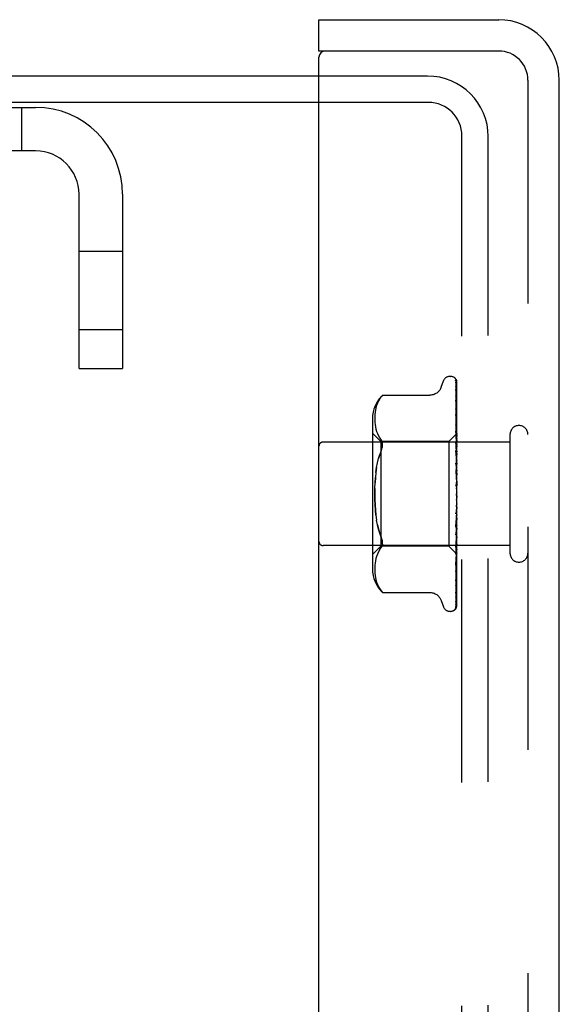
# Model space of a CAD drawing. Header units: inches. Extents: x 0 to 97.1, y 0 to 62.9.
# Tile 11 of 60: x 10.1 to 11.4, y 38.7 to 41.1. Entities that reach past the tile are written whole.
import ezdxf

# ---------------------------------------------------------------- set-up
doc = ezdxf.new("R2010")
doc.units = ezdxf.units.IN
doc.header["$LTSCALE"] = 5.342857
doc.header["$MEASUREMENT"] = 0
doc.linetypes.add('HIDDEN', pattern=[0.2, 0.1, -0.1])
doc.layers.get('0').update_dxf_attribs({"linetype": 'CONTINUOUS'})
doc.layers.add('DEFAULT_2', color=8, linetype='HIDDEN')
doc.layers.add('FRONT_COVER', color=7, linetype='CONTINUOUS')

msp = doc.modelspace()

# ---------------------------------------------------------------- linework, layer by layer
at = {"color": 3, "linetype": 'Continuous'}
for p, q in [((10.794201, 40.943072), (5.344201, 40.943072)), ((10.794201, 40.880072), (5.342201, 40.880072))]:
    msp.add_line(p, q, dxfattribs=at)
at = {"layer": 'DEFAULT_2', "color": 8, "linetype": 'HIDDEN'}
for p, q in [((11.054201, 40.943072), (10.794201, 40.943072)), ((11.056201, 40.880072), (10.794201, 40.880072)), ((5.782201, 40.868072), (10.116201, 40.868072)), ((10.082201, 40.868072), (10.082201, 40.764072)), ((11.136201, 21.086072), (11.136201, 40.800072)), ((11.199201, 21.088072), (11.199201, 40.798072)), ((10.116201, 40.764072), (5.782201, 40.764072)), ((10.220201, 40.243072), (10.220201, 40.660072)), ((10.324201, 40.660072), (10.324201, 40.243072)), ((10.220201, 40.524322), (10.324201, 40.524322)), ((10.220201, 40.336822), (10.324201, 40.336822)), ((10.220201, 40.243072), (10.324201, 40.243072))]:
    msp.add_line(p, q, dxfattribs=at)
for centre, radius in [((11.054201, 40.798072), 0.145), ((11.056201, 40.800072), 0.08), ((10.116201, 40.660072), 0.208), ((10.116201, 40.660072), 0.104)]:
    msp.add_arc(centre, radius, 0, 90, dxfattribs=at)
at = {"layer": 'FRONT_COVER', "color": 7, "linetype": 'Continuous'}
for p, q in [((10.794201, 41.003072), (10.794201, 41.078072)), ((10.809201, 41.003072), (10.794201, 41.003072))]:
    msp.add_line(p, q, dxfattribs=at)
at = {"layer": 'FRONT_COVER', "color": 3, "linetype": 'Continuous'}
for p, q in [((10.794201, 41.078072), (11.224201, 41.078072)), ((10.794201, 20.898072), (10.794201, 40.988072)), ((11.224201, 41.003072), (10.809201, 41.003072)), ((11.369201, 20.953072), (11.369201, 40.933072))]:
    msp.add_line(p, q, dxfattribs=at)
at = {"layer": 'FRONT_COVER', "color": 8, "linetype": 'HIDDEN'}
for p, q in [((11.294201, 40.933072), (11.294201, 20.953072)), ((11.086568, 40.198313), (11.092043, 40.213355)), ((11.107705, 40.224322), (11.108534, 40.224322)), ((11.119373, 40.220127), (11.119449, 40.220029)), ((11.121558, 40.215479), (11.122558, 40.146644)), ((11.121558, 40.212414), (11.122867, 40.123228)), ((11.124201, 39.938497), (11.124201, 40.213336)), ((11.121558, 40.208693), (11.122558, 40.141409)), ((11.121558, 40.199606), (11.122559, 40.135098)), ((11.121558, 40.192298), (11.123415, 40.073668)), ((10.936402, 40.16514), (10.933907, 40.159766)), ((10.939473, 40.170261), (10.936388, 40.165112)), ((10.939465, 40.170248), (10.943112, 40.175215)), ((10.945608, 40.178094), (10.946215, 40.178762)), ((10.94655, 40.179122), (10.946017, 40.178547)), ((10.94655, 40.179122), (11.059069, 40.179122)), ((11.121547, 40.167053), (11.121559, 40.166883)), ((11.121558, 40.177519), (11.122868, 40.100283)), ((11.121558, 40.166888), (11.123415, 40.060056)), ((10.928569, 40.138347), (10.928057, 40.133102)), ((10.929353, 40.1436), (10.928555, 40.138235)), ((10.930461, 40.148977), (10.929335, 40.143496)), ((10.931963, 40.154399), (10.93044, 40.148888)), ((10.933926, 40.159815), (10.931941, 40.154329)), ((11.12164, 40.146572), (11.121559, 40.146957)), ((11.121559, 40.146947), (11.122559, 40.096008)), ((11.122558, 40.146644), (11.123415, 40.086386)), ((11.122558, 40.141409), (11.123415, 40.082551)), ((11.124201, 40.145656), (11.123578, 40.151133)), ((10.922177, 40.122664), (10.922177, 39.763479)), ((10.927778, 40.128259), (10.927698, 40.123296)), ((10.927698, 40.123394), (10.927784, 40.118512)), ((10.928066, 40.133217), (10.927774, 40.12815)), ((10.927781, 40.118596), (10.928072, 40.11369)), ((11.121559, 40.133375), (11.123415, 40.042205)), ((11.121566, 40.133286), (11.121559, 40.133371)), ((11.123588, 40.114537), (11.122767, 40.122385)), ((11.122867, 40.123228), (11.123415, 40.085036)), ((10.928067, 40.113757), (10.928556, 40.108715)), ((10.92855, 40.108762), (10.92932, 40.103576)), ((10.929315, 40.103608), (10.930426, 40.09817)), ((10.930418, 40.098199), (10.931939, 40.092664)), ((10.93193, 40.092693), (10.933945, 40.087146)), ((11.121559, 40.108989), (11.12256, 40.06774)), ((11.12156, 40.092966), (11.123416, 40.020752)), ((11.121575, 40.092731), (11.12156, 40.092963)), ((11.122343, 40.084927), (11.121575, 40.092725)), ((11.122559, 40.096008), (11.123415, 40.051267)), ((11.122868, 40.100283), (11.123415, 40.067155)), ((11.124201, 40.108385), (11.123588, 40.114537)), ((10.942177, 40.068322), (10.922177, 40.088322)), ((10.933932, 40.087176), (10.936456, 40.081746)), ((10.936441, 40.081774), (10.939516, 40.076641)), ((10.939507, 40.076658), (10.943112, 40.071773)), ((10.942177, 40.068322), (10.942177, 39.817822)), ((11.1052, 40.068322), (10.942177, 40.068322)), ((11.124201, 40.087323), (11.1052, 40.068322)), ((11.1052, 40.068322), (11.1052, 39.817822)), ((11.12319, 40.076096), (11.122343, 40.084927)), ((11.12256, 40.06774), (11.123416, 40.031454)), ((11.124201, 40.065167), (11.12319, 40.076096)), ((11.123414, 40.086386), (11.123438, 40.086384)), ((11.123414, 40.085035), (11.123438, 40.085137)), ((11.123414, 40.082551), (11.123438, 40.082451)), ((11.123414, 40.078547), (11.123438, 40.078756)), ((11.123414, 40.073668), (11.123438, 40.073481)), ((11.123818, 40.069949), (11.123438, 40.06747)), ((11.124201, 40.072321), (11.123818, 40.069949)), ((11.251201, 40.085072), (11.251201, 39.801072)), ((11.251201, 40.067072), (10.804201, 40.067072)), ((11.121561, 40.065), (11.122561, 40.034934)), ((11.121579, 40.046826), (11.121562, 40.047113)), ((11.121562, 40.047097), (11.123418, 39.996452)), ((11.123193, 40.028997), (11.12158, 40.046821)), ((11.123414, 40.067154), (11.123438, 40.06747)), ((11.123415, 40.060056), (11.123438, 40.059797)), ((11.123416, 40.051268), (11.123438, 40.051688)), ((11.124201, 40.055031), (11.123438, 40.059797)), ((11.124201, 40.057862), (11.123438, 40.051688)), ((11.122561, 40.034934), (11.123417, 40.008415)), ((11.124201, 40.017559), (11.123193, 40.028997)), ((11.123415, 40.042205), (11.123438, 40.041895)), ((11.123415, 40.031453), (11.123438, 40.031981)), ((11.123416, 40.020752), (11.123438, 40.020421)), ((11.124201, 40.035793), (11.123438, 40.041895)), ((11.124201, 40.039255), (11.123438, 40.031981)), ((11.124201, 40.013205), (11.123438, 40.020421)), ((10.930491, 39.994248), (10.932154, 40.006068)), ((10.932152, 40.006056), (10.934268, 40.017317)), ((11.121568, 40.016507), (11.122242, 40.004579)), ((11.121572, 39.997331), (11.121582, 39.997206)), ((11.121572, 39.997331), (11.123428, 39.970086)), ((11.121582, 39.99721), (11.124201, 39.967277)), ((11.122242, 40.004579), (11.122876, 39.993087)), ((11.123417, 40.008415), (11.123438, 40.00906)), ((11.124201, 40.017172), (11.123438, 40.00906)), ((11.122876, 39.993087), (11.123423, 39.982928)), ((11.123418, 39.996452), (11.123438, 39.996151)), ((11.124201, 39.988081), (11.123438, 39.996151)), ((11.124201, 39.99241), (11.123438, 39.983755)), ((11.123428, 39.970086), (11.123438, 39.969963)), ((11.124201, 39.961331), (11.123438, 39.969963)), ((11.124201, 39.965865), (11.123438, 39.956979)), ((11.124201, 39.933921), (11.123438, 39.942803)), ((11.124201, 39.938497), (11.123438, 39.9297)), ((11.124201, 39.673407), (11.124201, 39.933921)), ((11.123421, 39.902659), (11.121565, 39.863537)), ((11.122256, 39.90274), (11.121583, 39.895127)), ((11.122889, 39.910119), (11.122256, 39.90274)), ((11.123434, 39.916673), (11.122889, 39.910119)), ((11.123421, 39.90266), (11.123438, 39.902904)), ((11.124201, 39.906842), (11.123438, 39.915653)), ((11.124201, 39.911293), (11.123438, 39.902905)), ((10.934268, 39.868826), (10.932152, 39.880088)), ((11.123419, 39.890214), (11.122872, 39.876548)), ((11.123418, 39.890214), (11.123438, 39.889493)), ((11.124201, 39.881072), (11.123438, 39.889493)), ((11.124201, 39.885239), (11.123438, 39.877561)), ((11.123417, 39.877236), (11.12156, 39.815527)), ((11.122237, 39.861053), (11.121563, 39.844924)), ((11.121565, 39.863528), (11.121581, 39.863772)), ((11.122872, 39.876548), (11.122237, 39.861053)), ((11.123416, 39.865854), (11.12256, 39.834308)), ((11.123416, 39.877236), (11.123438, 39.877561)), ((11.123416, 39.865854), (11.123438, 39.86527)), ((11.124201, 39.857543), (11.123438, 39.86527)), ((11.124201, 39.861274), (11.123438, 39.854585)), ((11.123416, 39.854259), (11.121559, 39.772196)), ((11.123415, 39.834519), (11.121559, 39.735068)), ((11.12256, 39.834308), (11.12156, 39.798488)), ((11.122345, 39.823942), (11.123594, 39.83753)), ((11.123415, 39.844333), (11.122559, 39.803635)), ((11.123415, 39.85426), (11.123438, 39.854585)), ((11.123415, 39.844334), (11.123438, 39.843859)), ((11.123415, 39.83452), (11.123438, 39.834807)), ((11.124201, 39.837105), (11.123438, 39.843859)), ((11.124201, 39.840266), (11.123438, 39.834807)), ((11.123594, 39.83753), (11.124201, 39.844336)), ((11.251201, 39.819072), (10.804201, 39.819072)), ((10.942177, 39.817822), (10.922177, 39.797822)), ((10.939516, 39.809502), (10.936441, 39.80437)), ((10.939507, 39.809485), (10.943112, 39.814371)), ((11.1052, 39.817822), (10.942177, 39.817822)), ((10.946419, 39.822637), (10.946023, 39.820351)), ((11.124004, 39.799018), (11.1052, 39.817822)), ((11.123415, 39.818717), (11.121558, 39.705473)), ((11.121561, 39.815524), (11.121577, 39.815795)), ((11.121578, 39.815801), (11.122345, 39.823942)), ((11.123415, 39.826403), (11.122559, 39.778024)), ((11.123414, 39.826403), (11.123438, 39.826034)), ((11.123414, 39.812702), (11.123438, 39.812439)), ((11.123415, 39.818717), (11.12342, 39.818823)), ((11.12342, 39.818823), (11.123438, 39.818942)), ((11.124201, 39.820497), (11.123438, 39.826034)), ((11.123691, 39.820232), (11.123438, 39.818942)), ((11.123946, 39.821576), (11.123691, 39.820232)), ((11.124201, 39.822974), (11.123946, 39.821576)), ((10.930426, 39.787973), (10.929315, 39.782535)), ((10.931939, 39.79348), (10.930418, 39.787945)), ((10.933945, 39.798997), (10.93193, 39.79345)), ((10.936456, 39.804398), (10.933932, 39.798967)), ((11.122559, 39.803635), (11.121559, 39.757332)), ((11.123415, 39.80372), (11.122558, 39.745442)), ((11.123415, 39.801031), (11.122558, 39.741202)), ((11.122771, 39.784003), (11.123591, 39.792295)), ((11.123414, 39.807419), (11.123438, 39.807564)), ((11.123414, 39.803721), (11.123438, 39.803565)), ((11.123414, 39.801031), (11.123438, 39.801083)), ((11.123414, 39.799783), (11.123438, 39.799734)), ((11.123591, 39.792295), (11.124201, 39.798716)), ((11.124201, 39.798839), (11.124003, 39.799019)), ((10.927784, 39.767631), (10.927698, 39.762749)), ((10.927698, 39.762848), (10.927778, 39.757885)), ((10.928072, 39.772453), (10.927781, 39.767548)), ((10.928556, 39.777429), (10.928067, 39.772387)), ((10.92932, 39.782567), (10.92855, 39.777381)), ((11.122559, 39.778024), (11.121558, 39.722912)), ((11.12156, 39.772201), (11.121571, 39.77237)), ((10.927774, 39.757994), (10.928066, 39.752927)), ((10.928057, 39.753041), (10.928569, 39.747796)), ((10.928555, 39.747909), (10.929353, 39.742544)), ((10.929335, 39.742648), (10.930461, 39.737167)), ((11.122558, 39.745442), (11.121558, 39.678936)), ((11.122558, 39.741202), (11.121558, 39.672833)), ((11.121559, 39.735055), (11.12233, 39.741417)), ((10.93044, 39.737255), (10.931963, 39.731745)), ((10.931941, 39.731814), (10.933926, 39.726329)), ((10.933907, 39.726377), (10.936402, 39.721004)), ((10.936388, 39.721031), (10.939473, 39.715883)), ((10.939465, 39.715895), (10.943112, 39.710929)), ((10.943112, 39.710929), (10.939473, 39.715883)), ((11.121559, 39.722911), (11.121556, 39.722838)), ((11.121559, 39.735068), (11.121558, 39.735046)), ((10.944158, 39.7097), (10.943112, 39.710929)), ((10.945694, 39.70795), (10.945018, 39.708709)), ((10.94655, 39.707021), (10.946463, 39.707119)), ((10.94655, 39.707021), (11.059074, 39.707021)), ((11.121559, 39.705479), (11.121531, 39.705125)), ((11.086568, 39.68783), (11.092043, 39.672788)), ((11.121125, 39.670699), (11.12108, 39.670594)), ((11.107705, 39.661822), (11.108534, 39.661822))]:
    msp.add_line(p, q, dxfattribs=at)
for points in [[(11.124201, 40.213336), (11.12367, 40.214626), (11.12308, 40.215779), (11.122454, 40.216803), (11.121822, 40.217688), (11.121212, 40.218435), (11.120654, 40.219041), (11.120177, 40.219505), (11.1198, 40.219839), (11.119546, 40.220039), (11.119407, 40.22013), (11.119373, 40.220127)], [(11.120341, 40.21908), (11.120416, 40.218978), (11.120618, 40.218677), (11.120831, 40.218311), (11.121039, 40.217882), (11.121226, 40.2174), (11.12138, 40.216873), (11.121491, 40.216311), (11.12155, 40.215725), (11.121559, 40.215476)], [(11.124201, 40.209911), (11.123764, 40.211563), (11.123302, 40.213053), (11.1228, 40.214451), (11.122251, 40.215773), (11.121634, 40.217035), (11.120921, 40.218248), (11.120344, 40.219073)], [(11.121231, 40.214458), (11.121066, 40.214704), (11.120967, 40.214856), (11.120945, 40.21489), (11.120989, 40.21481), (11.121085, 40.214616), (11.121213, 40.214306), (11.121351, 40.213879), (11.121468, 40.213367), (11.121541, 40.2128), (11.121559, 40.212412)], [(11.124201, 40.208807), (11.124061, 40.209196), (11.123787, 40.209887), (11.123496, 40.210548), (11.123194, 40.211175), (11.122885, 40.211769), (11.122576, 40.212326), (11.122271, 40.212845), (11.121975, 40.213324), (11.121698, 40.213755), (11.121445, 40.214139), (11.121231, 40.214458)], [(11.124201, 40.197299), (11.123906, 40.198982), (11.123502, 40.201101), (11.12308, 40.203146), (11.12264, 40.205116), (11.122182, 40.207012), (11.121705, 40.20883), (11.121356, 40.210072)], [(11.121358, 40.210069), (11.121421, 40.209832), (11.121518, 40.209288), (11.121559, 40.208688)], [(11.086568, 40.198314), (11.085847, 40.196522), (11.085054, 40.194867), (11.084132, 40.193221), (11.083082, 40.191603), (11.081901, 40.190026), (11.080591, 40.188508), (11.07915, 40.187053), (11.077576, 40.185673), (11.075867, 40.184381), (11.074022, 40.183194), (11.072043, 40.182124), (11.069937, 40.181188), (11.067708, 40.180403), (11.065365, 40.17979), (11.062913, 40.179366), (11.060357, 40.179147), (11.059159, 40.179122)], [(11.1214, 40.20071), (11.121384, 40.200746), (11.121386, 40.200741), (11.121429, 40.2006), (11.121492, 40.200319), (11.121545, 40.199905), (11.121559, 40.199607)], [(11.122208, 40.199158), (11.121725, 40.200063), (11.121553, 40.200395), (11.121438, 40.200629), (11.1214, 40.20071)], [(11.124201, 40.175646), (11.123949, 40.177531), (11.123557, 40.18031), (11.123148, 40.183055), (11.122724, 40.185761), (11.122286, 40.188428), (11.121833, 40.191048), (11.121503, 40.192877)], [(11.121504, 40.192882), (11.121538, 40.192642), (11.121559, 40.192293)], [(11.124201, 40.194751), (11.123981, 40.195364), (11.123697, 40.19608), (11.123399, 40.196767), (11.123094, 40.197421), (11.122789, 40.19804), (11.122491, 40.198622), (11.122208, 40.199158)], [(10.945612, 40.1781), (10.945093, 40.177521), (10.944495, 40.176839), (10.943112, 40.175215)], [(10.944234, 40.176538), (10.944745, 40.177126), (10.945209, 40.177649)], [(10.946405, 40.178966), (10.946516, 40.179084), (10.94655, 40.179122)], [(11.121625, 40.177579), (11.121583, 40.177695), (11.121534, 40.177848), (11.121529, 40.177863), (11.121548, 40.177728), (11.121559, 40.17752)], [(11.123578, 40.151133), (11.123173, 40.154512), (11.122754, 40.157894), (11.122321, 40.161276), (11.121548, 40.167044)], [(11.122712, 40.1752), (11.122111, 40.176467), (11.121872, 40.176987), (11.121694, 40.177405), (11.121625, 40.177579)], [(11.124201, 40.171672), (11.124126, 40.171887), (11.123783, 40.172793), (11.123422, 40.173653), (11.123061, 40.174457), (11.122712, 40.1752)], [(11.122612, 40.144142), (11.122311, 40.144816), (11.122048, 40.145432), (11.121833, 40.145982), (11.121682, 40.146429), (11.12164, 40.146572)], [(11.124201, 40.140406), (11.123982, 40.140996), (11.123636, 40.14185), (11.123284, 40.142662), (11.122612, 40.144142)], [(11.122767, 40.122385), (11.122336, 40.126375), (11.121566, 40.133277)], [(11.122559, 40.135098), (11.12316, 40.09553), (11.123415, 40.078547)], [(11.123371, 40.104047), (11.122714, 40.105479), (11.122411, 40.106163), (11.122141, 40.106813), (11.121915, 40.107421), (11.121744, 40.107962), (11.121632, 40.108418), (11.121576, 40.108769), (11.12156, 40.108992)], [(11.124201, 40.102091), (11.124027, 40.102533), (11.123704, 40.103301), (11.123371, 40.104047)], [(10.943112, 40.046514), (10.944375, 40.049807), (10.945347, 40.052928), (10.946023, 40.055828), (10.946419, 40.058546), (10.946553, 40.061097), (10.946419, 40.063507), (10.946023, 40.065793), (10.945347, 40.067947), (10.944375, 40.069965), (10.943112, 40.071773)], [(11.124201, 40.08728), (11.123928, 40.086992), (11.123712, 40.086758), (11.123552, 40.086578), (11.123453, 40.086454), (11.123415, 40.08639), (11.123414, 40.086386)], [(11.124201, 40.085341), (11.123928, 40.085163), (11.123712, 40.085042), (11.123552, 40.084979), (11.123453, 40.084974), (11.123415, 40.085026), (11.123414, 40.085035)], [(11.124201, 40.084006), (11.123928, 40.083619), (11.123712, 40.083281), (11.123552, 40.082991), (11.123453, 40.082753), (11.123415, 40.082574), (11.123414, 40.082551)], [(11.124201, 40.078261), (11.123928, 40.078198), (11.123712, 40.078194), (11.123552, 40.078251), (11.123453, 40.078364), (11.123414, 40.078547)], [(11.124201, 40.075639), (11.123928, 40.075166), (11.123712, 40.074737), (11.123552, 40.074346), (11.123453, 40.074003), (11.123415, 40.073716), (11.123414, 40.073668)], [(11.124201, 40.086869), (11.124009, 40.086485), (11.123818, 40.086068), (11.123627, 40.085619), (11.123438, 40.085137)], [(11.124201, 40.086434), (11.124009, 40.086472), (11.123818, 40.086476), (11.123627, 40.086447), (11.123438, 40.086384)], [(11.124201, 40.080817), (11.124009, 40.081276), (11.123818, 40.081701), (11.123627, 40.082093), (11.123438, 40.082451)], [(11.124201, 40.082108), (11.124009, 40.081315), (11.123818, 40.080492), (11.123627, 40.079639), (11.123438, 40.078756)], [(11.124201, 40.070222), (11.124009, 40.071085), (11.123818, 40.071916), (11.123627, 40.072715), (11.123438, 40.073481)], [(10.943112, 40.046514), (10.939749, 40.037581), (10.936802, 40.02786)], [(11.124201, 40.058129), (11.123841, 40.058936), (11.123494, 40.059659), (11.123141, 40.060377), (11.122793, 40.061096), (11.122462, 40.061813), (11.122165, 40.062526), (11.121918, 40.063211), (11.121733, 40.063852), (11.121618, 40.064423), (11.121566, 40.064902), (11.121561, 40.065011)], [(11.124201, 40.066295), (11.123928, 40.06635), (11.123712, 40.066463), (11.123552, 40.066637), (11.123453, 40.066865), (11.123414, 40.067154)], [(11.124201, 40.06248), (11.123928, 40.06194), (11.123712, 40.061434), (11.123552, 40.060957), (11.123453, 40.060521), (11.123415, 40.060136), (11.123415, 40.060056)], [(11.124201, 40.045005), (11.123928, 40.044417), (11.123712, 40.043853), (11.123552, 40.043308), (11.123453, 40.042794), (11.123415, 40.042325), (11.123415, 40.042205)], [(11.124201, 40.049875), (11.123926, 40.050048), (11.12371, 40.050274), (11.123552, 40.050554), (11.123454, 40.050885), (11.123416, 40.051268)], [(10.934264, 40.017299), (10.936807, 40.02788), (10.939753, 40.037594)], [(11.124201, 40.029595), (11.123928, 40.029876), (11.123712, 40.030207), (11.123552, 40.030592), (11.123453, 40.031021), (11.123415, 40.031453)], [(11.124201, 40.023847), (11.123928, 40.023231), (11.123712, 40.022629), (11.123552, 40.022035), (11.123453, 40.021463), (11.123415, 40.020927), (11.123416, 40.020752)], [(10.932152, 40.006056), (10.93049, 39.994242), (10.929238, 39.981941), (10.928369, 39.96923)], [(11.123439, 40.000291), (11.123409, 40.000498), (11.123336, 40.000648), (11.123219, 40.000736), (11.123064, 40.000761), (11.122876, 40.000718), (11.122666, 40.000605), (11.122445, 40.000422), (11.122223, 40.000162), (11.122013, 39.999819), (11.121829, 39.9994), (11.121683, 39.998904), (11.121591, 39.998358), (11.121558, 39.997792), (11.121572, 39.997331)], [(11.123125, 40.012116), (11.122809, 40.012696), (11.122499, 40.013308), (11.122207, 40.013959), (11.121952, 40.014636), (11.121747, 40.015338), (11.121617, 40.01602), (11.121567, 40.016531)], [(11.124201, 40.010153), (11.124057, 40.010436), (11.123752, 40.011002), (11.123125, 40.012116)], [(11.124201, 39.999769), (11.123928, 39.999148), (11.123712, 39.99853), (11.123552, 39.997909), (11.123453, 39.997298), (11.123415, 39.996715), (11.123418, 39.996452)], [(11.124201, 40.006187), (11.123928, 40.006568), (11.123712, 40.006992), (11.123552, 40.007464), (11.123453, 40.007972), (11.123417, 40.008415)], [(10.93049, 39.891902), (10.929238, 39.904203), (10.928369, 39.916913), (10.927865, 39.929901), (10.927693, 39.943066), (10.927865, 39.956233), (10.928369, 39.969225), (10.929238, 39.981941)], [(11.123422, 39.982928), (11.123415, 39.983157), (11.123438, 39.983755)], [(11.124201, 39.973641), (11.123928, 39.973038), (11.123712, 39.972427), (11.123552, 39.9718), (11.123453, 39.971174), (11.123415, 39.970564), (11.123428, 39.970086)], [(11.124201, 39.980499), (11.123928, 39.980966), (11.123712, 39.981468), (11.123552, 39.982009), (11.123453, 39.982577), (11.123422, 39.982928)], [(10.927865, 39.956242), (10.927693, 39.943077), (10.927865, 39.92991), (10.928369, 39.916919), (10.929238, 39.904202), (10.930491, 39.891895), (10.932154, 39.880075)], [(11.123429, 39.961102), (11.123261, 39.961325), (11.123078, 39.961574), (11.122879, 39.96186), (11.122665, 39.962191), (11.122438, 39.962579), (11.122206, 39.963037), (11.121984, 39.963566), (11.121787, 39.964172), (11.12167, 39.964677)], [(11.121696, 39.964543), (11.122012, 39.96304), (11.122346, 39.961408), (11.122665, 39.959813), (11.122969, 39.958248), (11.123261, 39.956711), (11.123513, 39.955341)], [(11.123514, 39.955342), (11.123453, 39.955754), (11.123415, 39.956363), (11.123438, 39.956979)], [(11.124201, 39.960026), (11.124064, 39.960237), (11.12389, 39.960488), (11.123734, 39.960699), (11.123429, 39.961102)], [(11.124201, 39.953458), (11.123928, 39.953994), (11.123712, 39.954555), (11.123552, 39.955147), (11.123514, 39.955342)], [(11.124201, 39.946409), (11.123928, 39.945846), (11.123712, 39.945262), (11.123552, 39.944653), (11.123453, 39.944034), (11.123415, 39.943419), (11.123438, 39.942803)], [(11.124201, 39.926041), (11.123928, 39.926627), (11.123712, 39.927227), (11.123552, 39.927848), (11.123453, 39.928473), (11.123415, 39.929089), (11.123438, 39.9297)], [(11.123434, 39.916673), (11.123415, 39.916262), (11.123438, 39.915653)], [(11.124201, 39.89924), (11.123928, 39.899854), (11.123712, 39.900472), (11.123552, 39.901099), (11.123453, 39.90172), (11.123415, 39.90232), (11.123421, 39.90266)], [(11.124201, 39.919056), (11.123928, 39.918553), (11.123712, 39.918019), (11.123552, 39.917449), (11.123453, 39.916859), (11.123434, 39.916673)], [(11.121579, 39.895072), (11.121672, 39.895763), (11.12184, 39.89645), (11.12207, 39.897122), (11.122337, 39.897739), (11.122624, 39.898306), (11.122916, 39.898818), (11.123204, 39.89929), (11.123767, 39.900182)], [(11.121582, 39.863789), (11.121743, 39.865597), (11.124201, 39.893509)], [(11.124201, 39.892572), (11.123928, 39.892146), (11.123712, 39.891681), (11.123552, 39.891172), (11.123453, 39.890632), (11.123418, 39.890214)], [(11.123767, 39.900182), (11.124043, 39.900638), (11.124201, 39.900914)], [(10.943112, 39.83963), (10.939749, 39.848563), (10.936802, 39.858284), (10.934264, 39.868844)], [(10.934268, 39.868826), (10.936807, 39.858264), (10.939753, 39.848549), (10.943112, 39.83963)], [(11.124201, 39.874023), (11.123928, 39.874644), (11.123712, 39.875257), (11.123552, 39.875867), (11.123453, 39.876461), (11.123415, 39.877024), (11.123416, 39.877236)], [(11.124201, 39.867912), (11.123928, 39.86758), (11.123712, 39.8672), (11.123552, 39.86677), (11.123453, 39.8663), (11.123416, 39.865854)], [(10.946419, 39.822637), (10.946553, 39.825046), (10.946419, 39.827597), (10.946023, 39.830315), (10.945347, 39.833215), (10.944375, 39.836337), (10.943112, 39.83963)], [(11.121563, 39.84491), (11.121567, 39.84498), (11.121629, 39.845562), (11.121767, 39.846224), (11.12198, 39.846929), (11.122246, 39.847628), (11.12255, 39.848317), (11.122873, 39.848982), (11.123204, 39.849625), (11.123534, 39.850258), (11.123856, 39.850888), (11.124165, 39.851531), (11.124201, 39.851611)], [(11.124201, 39.851302), (11.123928, 39.851907), (11.123712, 39.852492), (11.123552, 39.853065), (11.123453, 39.85361), (11.123415, 39.854115), (11.123415, 39.85426)], [(11.124201, 39.845969), (11.123928, 39.845742), (11.123712, 39.845462), (11.123552, 39.845125), (11.123453, 39.844742), (11.123415, 39.844334)], [(11.124201, 39.831898), (11.123928, 39.832464), (11.123712, 39.833002), (11.123552, 39.833515), (11.123453, 39.833992), (11.123415, 39.834421), (11.123415, 39.83452)], [(10.943112, 39.814371), (10.944375, 39.816179), (10.945347, 39.818196), (10.946023, 39.820351)], [(11.123415, 39.812701), (11.122233, 39.738069), (11.121889, 39.716795), (11.121558, 39.696463)], [(11.124201, 39.827536), (11.123928, 39.827422), (11.123712, 39.827251), (11.123552, 39.827021), (11.123453, 39.826739), (11.123414, 39.826403)], [(11.124201, 39.813278), (11.123928, 39.813282), (11.123712, 39.813227), (11.123552, 39.813111), (11.123453, 39.81294), (11.123414, 39.812702)], [(11.124201, 39.816511), (11.123947, 39.816982), (11.123741, 39.81742), (11.123583, 39.817829), (11.123476, 39.818202), (11.123422, 39.818532), (11.123415, 39.818717)], [(11.124201, 39.808319), (11.124009, 39.809306), (11.123818, 39.810322), (11.123627, 39.811366), (11.123438, 39.812439)], [(11.124201, 39.810022), (11.124009, 39.809358), (11.123818, 39.808727), (11.123627, 39.808129), (11.123438, 39.807564)], [(11.123415, 39.807419), (11.122233, 39.728562), (11.121889, 39.70603), (11.121558, 39.684476)], [(11.123415, 39.799783), (11.122233, 39.717117), (11.121889, 39.693523), (11.121558, 39.670964)], [(11.121561, 39.798485), (11.121586, 39.798817), (11.12167, 39.799314), (11.121828, 39.799915), (11.122058, 39.80059), (11.122349, 39.801321), (11.122682, 39.802077), (11.123043, 39.802853), (11.123414, 39.80364), (11.123782, 39.804438), (11.124134, 39.805258), (11.124201, 39.805425)], [(11.124201, 39.805699), (11.123928, 39.806131), (11.123712, 39.806516), (11.123552, 39.806858), (11.123453, 39.80715), (11.123415, 39.807384), (11.123414, 39.807419)], [(11.124201, 39.803711), (11.123928, 39.803832), (11.123712, 39.803895), (11.123552, 39.803898), (11.123453, 39.803844), (11.123414, 39.803721)], [(11.124201, 39.799852), (11.123928, 39.800191), (11.123712, 39.800478), (11.123552, 39.800714), (11.123453, 39.800896), (11.123415, 39.801018), (11.123414, 39.801031)], [(11.124201, 39.799181), (11.123928, 39.799416), (11.123712, 39.799594), (11.123552, 39.799716), (11.123453, 39.799781), (11.123415, 39.799786), (11.123414, 39.799783)], [(11.124201, 39.801012), (11.124009, 39.801603), (11.123818, 39.802226), (11.123627, 39.80288), (11.123438, 39.803565)], [(11.124201, 39.801879), (11.124009, 39.801629), (11.123818, 39.801413), (11.123627, 39.801231), (11.123438, 39.801083)], [(11.124003, 39.799019), (11.123818, 39.79922), (11.123627, 39.79946), (11.123438, 39.799734)], [(11.12156, 39.75733), (11.121572, 39.757476), (11.12162, 39.757749), (11.121722, 39.758146), (11.121886, 39.758648), (11.122109, 39.759232), (11.122376, 39.75987), (11.122679, 39.760553), (11.123343, 39.762017)], [(11.121572, 39.772378), (11.121895, 39.775459), (11.122771, 39.784003)], [(11.123343, 39.762017), (11.123684, 39.762798), (11.124016, 39.763609), (11.124201, 39.764096)], [(11.12233, 39.741417), (11.122762, 39.745119), (11.12318, 39.748799), (11.123584, 39.752455), (11.124201, 39.75829)], [(11.121531, 39.705134), (11.121858, 39.707251), (11.122307, 39.710261), (11.122742, 39.713296), (11.123163, 39.716351), (11.12357, 39.719426), (11.123959, 39.72251), (11.124201, 39.724509)], [(11.121556, 39.722838), (11.121555, 39.722816), (11.121552, 39.722783), (11.121573, 39.722882), (11.121638, 39.723106), (11.121761, 39.723452), (11.121946, 39.723911), (11.122184, 39.724458), (11.122455, 39.725053), (11.123082, 39.726414)], [(11.123082, 39.726414), (11.123424, 39.727181), (11.123776, 39.72802), (11.124118, 39.72891), (11.124201, 39.729145)], [(10.943112, 39.710929), (10.944159, 39.709699), (10.94502, 39.708707), (10.945695, 39.707949), (10.946179, 39.707422), (10.946463, 39.707119)], [(11.05916, 39.707021), (11.060358, 39.706996), (11.062914, 39.706777), (11.065366, 39.706353), (11.067708, 39.70574), (11.069938, 39.704955), (11.072043, 39.704019), (11.074022, 39.702949), (11.075867, 39.701762), (11.077576, 39.70047), (11.079151, 39.69909), (11.080591, 39.697635), (11.081901, 39.696117), (11.083083, 39.694541), (11.084132, 39.692923), (11.085054, 39.691277), (11.085847, 39.689621), (11.086568, 39.68783)], [(11.121454, 39.683572), (11.12179, 39.685105), (11.12225, 39.687323), (11.122694, 39.689606), (11.123123, 39.691946), (11.123537, 39.694346), (11.123933, 39.696799), (11.124201, 39.698576)], [(11.121482, 39.695795), (11.121476, 39.695775), (11.121488, 39.695809), (11.12156, 39.695987), (11.121704, 39.696309), (11.121913, 39.696745)], [(11.121559, 39.696462), (11.121539, 39.696127), (11.121501, 39.695877), (11.121482, 39.695795)], [(11.121913, 39.696745), (11.122463, 39.697848), (11.122777, 39.698485), (11.123103, 39.699168), (11.123432, 39.699892), (11.123752, 39.70065), (11.124058, 39.701442), (11.124201, 39.701849)], [(11.120517, 39.667632), (11.120462, 39.667556), (11.120432, 39.667516), (11.120474, 39.667568), (11.120757, 39.667911)], [(11.121559, 39.670967), (11.12155, 39.67071), (11.121502, 39.670209), (11.121421, 39.669748), (11.121314, 39.669325), (11.121184, 39.668927), (11.121035, 39.668559), (11.120867, 39.668211), (11.120699, 39.667913), (11.120558, 39.667692), (11.120517, 39.667632)], [(11.120757, 39.667911), (11.120969, 39.668172), (11.121216, 39.668486), (11.121487, 39.668843), (11.121777, 39.669243), (11.12208, 39.669682), (11.122391, 39.670161), (11.122704, 39.670676), (11.123016, 39.671226), (11.123323, 39.671811), (11.12362, 39.672429), (11.123902, 39.673079), (11.124164, 39.673759), (11.124201, 39.673863)], [(11.121122, 39.670692), (11.121494, 39.671622), (11.122, 39.673015), (11.122477, 39.674485), (11.122929, 39.676027), (11.123357, 39.67764), (11.123763, 39.679329), (11.124149, 39.681122), (11.124201, 39.681381)], [(11.121559, 39.672837), (11.121518, 39.672215), (11.121411, 39.671596), (11.121257, 39.671051), (11.121125, 39.670699)], [(11.121559, 39.678937), (11.121534, 39.678486), (11.121461, 39.677995), (11.121367, 39.677609), (11.12128, 39.677348), (11.121227, 39.677218), (11.121218, 39.677198)], [(11.121218, 39.677198), (11.12122, 39.677203), (11.121265, 39.677288), (11.121362, 39.677461), (11.121511, 39.677719), (11.121926, 39.678425)], [(11.121559, 39.684481), (11.121513, 39.683883), (11.121457, 39.683576)], [(11.121598, 39.668133), (11.122444, 39.669364), (11.123085, 39.670538), (11.123629, 39.671772), (11.124106, 39.673106), (11.124201, 39.673407)], [(11.121926, 39.678425), (11.122171, 39.67885), (11.122429, 39.679308), (11.122696, 39.679799), (11.122967, 39.680319), (11.123237, 39.680866), (11.123504, 39.681441), (11.123762, 39.682039), (11.124008, 39.682662), (11.124201, 39.683197)]]:
    msp.add_lwpolyline(points, dxfattribs=at)
at = {"layer": 'FRONT_COVER', "color": 3, "linetype": 'Continuous'}
for centre, radius, start, end in [((11.224201, 40.933072), 0.145, 0, 90), ((10.809201, 40.988072), 0.015, 90, 180)]:
    msp.add_arc(centre, radius, start, end, dxfattribs=at)
at = {"layer": 'FRONT_COVER', "color": 8, "linetype": 'HIDDEN'}
for centre, radius, start, end in [((11.224201, 40.933072), 0.07, 0, 90), ((11.107705, 40.207655), 0.016667, 90, 160), ((11.108534, 40.207655), 0.016667, 19.948441, 90), ((10.999755, 40.122664), 0.077578, 133.300756, 180), ((11.272701, 40.085072), 0.0215, 0, 180), ((10.804201, 40.057072), 0.01, 90, 180), ((10.804201, 39.829072), 0.01, 180, 270), ((11.272701, 39.801072), 0.0215, 180, 360), ((10.999755, 39.763479), 0.077578, 180, 226.699243), ((11.107705, 39.678488), 0.016667, 200, 270), ((11.108534, 39.678488), 0.016667, 270, 321.378155)]:
    msp.add_arc(centre, radius, start, end, dxfattribs=at)

doc.saveas('drawing.dxf')
